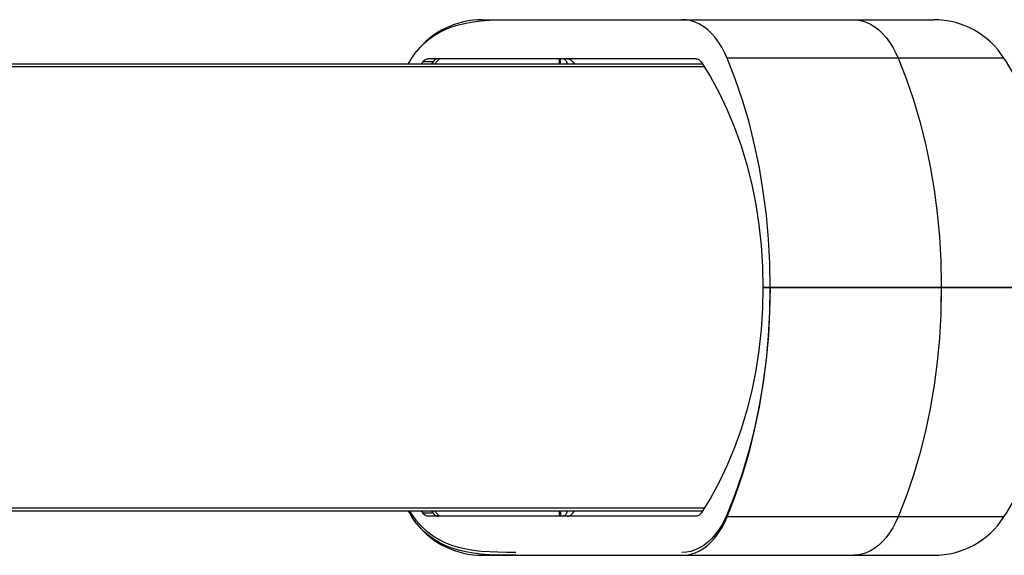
# Model space of a CAD drawing. Header units: inches. Extents: x 0 to 85, y 0 to 55.
# Tile 9 of 115: x 36.5 to 43.4, y 5.3 to 9.1. Entities that reach past the tile are written whole.
import ezdxf

# ---------------------------------------------------------------- set-up
doc = ezdxf.new("R2010")
doc.units = ezdxf.units.IN
doc.header["$LTSCALE"] = 4.675
doc.header["$MEASUREMENT"] = 0
doc.layers.get('0').update_dxf_attribs({"linetype": 'CONTINUOUS'})
doc.layers.add('_15875', color=7, linetype='CONTINUOUS')
doc.layers.add('_25203', color=7, linetype='CONTINUOUS')

msp = doc.modelspace()

# ---------------------------------------------------------------- linework, layer by layer
at = {"color": 6, "linetype": 'Continuous'}
for p, q in [((41.7537, 7.1844), (41.703, 7.1844)), ((41.7511, 7.0132), (41.7536, 7.1844)), ((42.96, 7.1844), (42.9578, 7.0663)), ((42.96, 7.1844), (42.96, 7.1713)), ((42.96, 7.1713), (42.96, 7.1647)), ((41.5028, 6.0546), (41.4513, 5.93)), ((41.508, 5.7119), (41.5592, 5.8628)), ((41.4511, 5.5653), (41.508, 5.7119)), ((42.7137, 5.7099), (42.6575, 5.5653)), ((39.201, 5.6096), (39.2271, 5.5653)), ((39.2508, 5.5305), (39.2271, 5.5653)), ((39.3057, 5.5921), (39.2947, 5.6096)), ((39.3766, 5.5921), (39.3057, 5.5921)), ((41.2311, 5.5702), (39.3407, 5.5702)), ((39.3865, 5.6096), (39.4073, 5.5839)), ((39.4073, 5.5839), (39.4206, 5.5702)), ((40.2668, 5.5702), (40.2678, 5.6089)), ((40.2996, 5.5723), (40.2949, 5.5707)), ((40.3631, 5.5932), (40.3694, 5.6006)), ((40.3694, 5.6006), (40.3757, 5.6089)), ((43.4035, 5.5653), (41.4511, 5.5653)), ((39.2593, 5.5195), (39.2508, 5.5305)), ((39.7731, 5.2985), (39.7155, 5.3027)), ((39.7231, 5.2946), (42.907, 5.2946))]:
    msp.add_line(p, q, dxfattribs=at)
at = {"color": 7, "linetype": 'Continuous'}
for p, q in [((43.4839, 7.1844), (41.7537, 7.1844)), ((41.5073, 5.7296), (41.4511, 5.585)), ((39.2271, 5.585), (39.2125, 5.6096)), ((39.2509, 5.5503), (39.2271, 5.585)), ((39.2595, 5.5391), (39.2509, 5.5503)), ((39.2779, 5.517), (39.2595, 5.5391))]:
    msp.add_line(p, q, dxfattribs=at)
at = {"color": 6, "linetype": 'Continuous'}
for points in [[(41.703, 7.1844), (41.6998, 7.0359), (41.6902, 6.8888), (41.6743, 6.7426), (41.6521, 6.5985), (41.6237, 6.457), (41.5892, 6.3187), (41.5489, 6.1844), (41.5028, 6.0546)], [(42.96, 7.1647), (42.9569, 6.9958), (42.9476, 6.8274), (42.9321, 6.6601), (42.9105, 6.4945), (42.8828, 6.3311), (42.8492, 6.1704), (42.8097, 6.013), (42.7645, 5.8593), (42.7137, 5.7099)], [(41.5592, 5.8628), (41.6048, 6.0184), (41.6445, 6.1778), (41.6782, 6.3406), (41.7058, 6.506), (41.7272, 6.6737), (41.7424, 6.8431), (41.7511, 7.0132)], [(41.4513, 5.93), (41.3945, 5.811), (41.3328, 5.6984), (41.2661, 5.5921)], [(39.3407, 5.5702), (39.3342, 5.5709), (39.3279, 5.5728), (39.3218, 5.5759), (39.316, 5.5802), (39.3106, 5.5856), (39.3057, 5.5921)], [(40.2764, 5.5838), (40.2761, 5.5806), (40.2748, 5.5769), (40.2726, 5.5739), (40.2697, 5.5717), (40.2663, 5.5706), (40.2625, 5.5702)], [(40.2678, 5.6089), (40.2714, 5.6024), (40.2741, 5.5962), (40.2757, 5.5903), (40.2764, 5.585), (40.2764, 5.5838)], [(40.308, 5.578), (40.304, 5.5747), (40.2996, 5.5723)], [(40.3202, 5.6089), (40.3197, 5.6028), (40.3186, 5.597), (40.3168, 5.5915), (40.3145, 5.5865), (40.3115, 5.5819), (40.308, 5.578)], [(40.3242, 5.5702), (40.3306, 5.5709), (40.3372, 5.5728), (40.3438, 5.5762), (40.3504, 5.5807), (40.3568, 5.5864), (40.3631, 5.5932)], [(41.132, 5.2946), (41.1637, 5.2967), (41.1949, 5.3028), (41.2258, 5.313), (41.256, 5.327), (41.2854, 5.345), (41.3137, 5.3667), (41.3408, 5.392), (41.3664, 5.4207), (41.3904, 5.4526), (41.4126, 5.4875), (41.4328, 5.525), (41.4511, 5.5653)], [(41.2661, 5.5921), (41.2611, 5.5856), (41.2557, 5.5802), (41.2499, 5.5759), (41.2438, 5.5728), (41.2375, 5.5709), (41.2311, 5.5702)], [(42.6575, 5.5653), (42.6393, 5.5252), (42.619, 5.4875), (42.5968, 5.4526), (42.5728, 5.4207), (42.5472, 5.392), (42.5201, 5.3667), (42.4918, 5.345), (42.4624, 5.327), (42.4321, 5.3129), (42.4013, 5.3028), (42.3699, 5.2967), (42.3384, 5.2946)], [(39.7155, 5.3027), (39.6601, 5.3093), (39.6069, 5.3184), (39.5561, 5.3304), (39.5078, 5.3453), (39.4624, 5.3634), (39.4196, 5.3845), (39.3794, 5.4089), (39.3421, 5.4361), (39.3084, 5.4657), (39.2779, 5.4973), (39.2593, 5.5195)], [(39.9589, 5.2946), (39.8948, 5.2947), (39.8329, 5.296), (39.7731, 5.2985)]]:
    msp.add_lwpolyline(points, dxfattribs=at)
at = {"color": 7, "linetype": 'Continuous'}
for points in [[(41.7537, 7.1844), (41.7505, 7.0155), (41.7412, 6.8471), (41.7257, 6.6798), (41.7041, 6.5142), (41.6764, 6.3508)], [(41.6764, 6.3508), (41.6428, 6.1901), (41.6033, 6.0327)], [(41.6033, 6.0327), (41.5581, 5.879), (41.5073, 5.7296)], [(41.4511, 5.585), (41.4329, 5.5449), (41.4126, 5.5072), (41.3904, 5.4723), (41.3664, 5.4404), (41.3408, 5.4117), (41.3137, 5.3864), (41.2854, 5.3647), (41.256, 5.3467), (41.2258, 5.3326), (41.1949, 5.3225), (41.1636, 5.3164), (41.132, 5.3143)], [(39.7732, 5.3182), (39.7155, 5.3224), (39.6601, 5.3289), (39.6069, 5.3381), (39.5561, 5.35), (39.5078, 5.365), (39.4624, 5.383), (39.4196, 5.4042), (39.3793, 5.4285), (39.3421, 5.4558), (39.3084, 5.4853), (39.2779, 5.517)], [(39.9589, 5.3143), (39.8945, 5.3146), (39.8329, 5.3157), (39.7732, 5.3182)]]:
    msp.add_lwpolyline(points, dxfattribs=at)
at = {"color": 6, "linetype": 'Continuous'}
for centre, radius, start, end in [((40.9214, 7.1647), 2.9528, 327.20283, 337.25275), ((42.907, 5.8852), 0.5906, 270, 327.20283), ((39.7231, 5.8852), 0.5906, 218.24423, 270)]:
    msp.add_arc(centre, radius, start, end, dxfattribs=at)
for centre, major_axis, start_param, end_param in [((40.3462, 7.1844), (-0.0251, 2.2047), -3.923813, -3.912701), ((39.4113, 5.649), (-0.0009, 0.0787), -3.912701, -3.148914)]:
    msp.add_ellipse(centre, major_axis=major_axis, ratio=0.642739, start_param=start_param, end_param=end_param, dxfattribs=at)
at = {"layer": '_15875', "color": 7, "linetype": 'Continuous'}
for p, q in [((39.7231, 9.0742), (42.907, 9.0742)), ((39.2009, 8.7592), (39.2271, 8.8035)), ((39.2947, 8.7592), (39.3057, 8.7767)), ((39.3766, 8.7767), (39.3057, 8.7767)), ((41.2311, 8.7986), (39.3407, 8.7986)), ((39.4073, 8.7849), (39.3865, 8.7592)), ((39.4206, 8.7986), (39.4073, 8.7849)), ((40.2678, 8.7599), (40.2668, 8.7988)), ((40.3632, 8.7755), (40.3695, 8.7681)), ((40.3695, 8.7681), (40.3757, 8.7599)), ((43.4035, 8.8035), (41.4511, 8.8035)), ((41.508, 8.6569), (41.4511, 8.8035)), ((41.5592, 8.506), (41.508, 8.6569)), ((41.6048, 8.3504), (41.5592, 8.506)), ((41.703, 7.1844), (43.4839, 7.1844)), ((42.96, 7.2041), (42.96, 7.191)), ((42.96, 7.191), (42.96, 7.1844))]:
    msp.add_line(p, q, dxfattribs=at)
for points in [[(39.2593, 8.8493), (39.2779, 8.8715), (39.3084, 8.9031), (39.3421, 8.9327), (39.3794, 8.9599), (39.4196, 8.9843), (39.4624, 9.0054), (39.5078, 9.0235), (39.5561, 9.0384), (39.6069, 9.0504), (39.66, 9.0595), (39.7155, 9.0661)], [(39.7155, 9.0661), (39.7731, 9.0703), (39.8329, 9.0728), (39.8948, 9.0742), (39.9589, 9.0742)], [(41.4511, 8.8035), (41.4328, 8.8438), (41.4126, 8.8813), (41.3904, 8.9162), (41.3664, 8.9481), (41.3408, 8.9768), (41.3137, 9.0021), (41.2854, 9.0238), (41.256, 9.0418), (41.2258, 9.0559), (41.1949, 9.066), (41.1637, 9.0721), (41.132, 9.0742)], [(42.3384, 9.0742), (42.3699, 9.0721), (42.4013, 9.066), (42.4321, 9.0559), (42.4624, 9.0418), (42.4918, 9.0238), (42.5201, 9.0021), (42.5472, 8.9768), (42.5728, 8.9481), (42.5968, 8.9162), (42.619, 8.8813), (42.6393, 8.8436), (42.6575, 8.8035)], [(39.2271, 8.8035), (39.2508, 8.8383), (39.2593, 8.8493)], [(39.3057, 8.7767), (39.3106, 8.7832), (39.316, 8.7886), (39.3218, 8.7929), (39.3279, 8.796), (39.3342, 8.7979), (39.3407, 8.7986)], [(40.2764, 8.785), (40.2761, 8.7882), (40.2749, 8.7919), (40.2727, 8.7949), (40.2697, 8.7971), (40.2661, 8.7983), (40.263, 8.7986)], [(40.2678, 8.7599), (40.2714, 8.7665), (40.2741, 8.7726), (40.2757, 8.7785), (40.2764, 8.7838), (40.2764, 8.785)], [(40.2992, 8.7967), (40.3034, 8.7945), (40.3073, 8.7915)], [(40.3073, 8.7915), (40.3109, 8.7877), (40.314, 8.7832), (40.3165, 8.778), (40.3185, 8.7723), (40.3197, 8.7662), (40.3202, 8.7599)], [(40.3242, 8.7986), (40.3307, 8.7979), (40.3373, 8.7959), (40.3439, 8.7926), (40.3506, 8.788), (40.357, 8.7822), (40.3632, 8.7755)], [(41.2311, 8.7986), (41.2375, 8.7979), (41.2438, 8.796), (41.2499, 8.7929), (41.2557, 8.7886), (41.2611, 8.7832), (41.2661, 8.7767)], [(41.2661, 8.7767), (41.3328, 8.6704), (41.3945, 8.5578), (41.4513, 8.4388)], [(42.6575, 8.8035), (42.7137, 8.6589), (42.7645, 8.5095), (42.8097, 8.3558), (42.8492, 8.1984), (42.8828, 8.0377), (42.9105, 7.8743), (42.9321, 7.7087), (42.9476, 7.5414), (42.9569, 7.373), (42.96, 7.2041)], [(41.4513, 8.4388), (41.5028, 8.3142), (41.5489, 8.1844), (41.5892, 8.0501), (41.6237, 7.9119), (41.6521, 7.7704), (41.6743, 7.6262), (41.6902, 7.48), (41.6998, 7.3329), (41.703, 7.1844)], [(41.7536, 7.1844), (41.7511, 7.3556), (41.7424, 7.5257), (41.7272, 7.6951), (41.7058, 7.8628), (41.6782, 8.0283), (41.6445, 8.191), (41.6048, 8.3504)]]:
    msp.add_lwpolyline(points, dxfattribs=at)
for centre, radius, start, end in [((39.7231, 8.4836), 0.5906, 90, 141.75577), ((42.907, 8.4836), 0.5906, 32.79717, 90), ((40.9214, 7.2041), 2.9528, 22.74725, 32.79717)]:
    msp.add_arc(centre, radius, start, end, dxfattribs=at)
for centre, major_axis, start_param, end_param in [((40.3462, 7.1844), (0.0251, 2.2047), 0.771108, 0.78222), ((39.4113, 8.7198), (0.0009, 0.0787), 0.007322, 0.771108)]:
    msp.add_ellipse(centre, major_axis=major_axis, ratio=0.642739, start_param=start_param, end_param=end_param, dxfattribs=at)
at = {"layer": '_25203', "color": 7, "linetype": 'Continuous'}
for p, q in [((41.277, 8.7592), (29.7967, 8.7592)), ((29.8031, 8.7427), (41.2874, 8.7427)), ((29.7967, 5.6096), (41.277, 5.6096)), ((41.2874, 5.6262), (29.8031, 5.6262))]:
    msp.add_line(p, q, dxfattribs=at)

doc.saveas('drawing.dxf')
